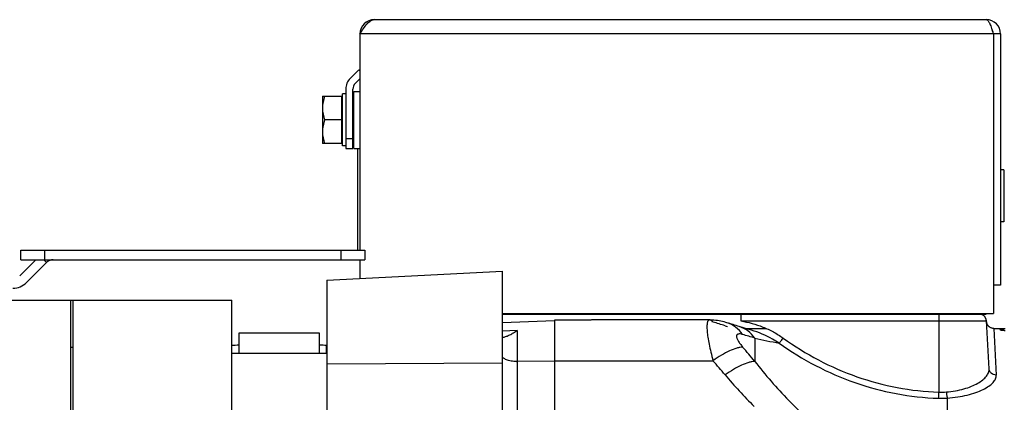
# Model space of a CAD drawing. Extents: x -1680 to 1181, y 8 to 1739.
# Tile 64 of 73: x 430 to 637, y 1107 to 1188. Entities that reach past the tile are written whole.
import ezdxf

# ---------------------------------------------------------------- set-up
doc = ezdxf.new("R2010")
doc.units = 0
doc.header["$LTSCALE"] = 65.395
doc.layers.add('SG48_1', color=7, linetype='CONTINUOUS')

msp = doc.modelspace()

# ---------------------------------------------------------------- linework, layer by layer
at = {"layer": 'SG48_1', "color": 6, "linetype": 'CONTINUOUS'}
for p, q in [((504.65, 1187.74), (633.65, 1187.74)), ((501.65, 1184.74), (501.65, 1139.09)), ((636.65, 1184.74), (635.15, 1184.74)), ((636.65, 1184.74), (636.65, 1131.74)), ((501.41, 1177.17), (499.59, 1175.34)), ((501.65, 1175.28), (500.65, 1174.28)), ((498.65, 1173.08), (498.65, 1162.58)), ((500.35, 1172.58), (501.65, 1172.58)), ((493.75, 1171.58), (493.75, 1161.58)), ((493.75, 1171.58), (497.75, 1171.58)), ((498.65, 1172.08), (497.95, 1172.08)), ((497.75, 1166.58), (494.19, 1166.58)), ((497.75, 1161.58), (493.75, 1161.58)), ((498.65, 1161.08), (497.95, 1161.08)), ((500.35, 1160.58), (501.65, 1160.58)), ((637.35, 1156.08), (636.65, 1156.08)), ((637.35, 1145.08), (636.65, 1145.08)), ((430.15, 1137.09), (430.15, 1139.09)), ((430.15, 1139.09), (502.65, 1139.09)), ((502.65, 1139.09), (502.65, 1137.09)), ((429.93, 1133.66), (433.35, 1137.09)), ((430.15, 1137.09), (502.65, 1137.09)), ((435.59, 1136.5), (431.34, 1132.25)), ((501.65, 1137.09), (501.65, 1133.1)), ((494.65, 1132.74), (531.65, 1134.67)), ((531.65, 1061.52), (531.65, 1134.67)), ((494.65, 1132.74), (494.65, 772.58)), ((636.65, 1131.74), (635.15, 1131.74)), ((382.67, 1128.58), (474.62, 1128.58)), ((440.67, 776.58), (440.67, 1128.58)), ((441.12, 1128.58), (441.12, 776.58)), ((474.62, 776.58), (474.62, 1128.58)), ((531.65, 1125.74), (635.15, 1125.74)), ((607.65, 1125.58), (607.65, 1125.74)), ((631.65, 1125.58), (633.65, 1125.58)), ((633.65, 1125.74), (633.65, 1125.58)), ((531.65, 1123.84), (542.65, 1124.23)), ((575.32, 1124.37), (550.87, 1124.37)), ((575.44, 1124.37), (575.32, 1124.37)), ((575.85, 1124.35), (575.44, 1124.37)), ((576.25, 1124.33), (575.85, 1124.35)), ((576.63, 1124.29), (576.25, 1124.33)), ((577, 1124.24), (576.63, 1124.29)), ((577.36, 1124.19), (577, 1124.25)), ((577.71, 1124.12), (577.35, 1124.19)), ((578.05, 1124.04), (577.7, 1124.12)), ((578.4, 1123.96), (578.05, 1124.05)), ((578.74, 1123.87), (578.74, 1123.87)), ((582.92, 1122.58), (582.45, 1122.72)), ((634.25, 1114.07), (633.72, 1124.16)), ((476.12, 1121.58), (476.12, 1117.38)), ((493.12, 1121.58), (476.12, 1121.58)), ((493.12, 1117.38), (493.12, 1121.58)), ((582.93, 1122.58), (587.3, 1122.58)), ((635.23, 1122.58), (637.65, 1122.58)), ((441.12, 1118.58), (440.67, 1118.58)), ((494.62, 1117.38), (494.62, 1119)), ((474.62, 1117.38), (494.65, 1117.38))]:
    msp.add_line(p, q, dxfattribs=at)
at = {"layer": 'SG48_1', "color": 9, "linetype": 'CONTINUOUS'}
for p, q in [((635.15, 1184.74), (501.65, 1184.74)), ((435.15, 1139.09), (435.15, 1137.09)), ((497.65, 1137.09), (497.65, 1139.09)), ((622.65, 1125.58), (622.65, 1125.74)), ((623.65, 1125.58), (623.65, 1109.15)), ((578.99, 1123.79), (578.99, 1123.79)), ((581.58, 1122.99), (581.58, 1122.99)), ((581.92, 1124.16), (633.72, 1124.16)), ((534.75, 1122.17), (531.65, 1122.03)), ((534.75, 1122.17), (531.65, 1122.03)), ((534.75, 1122.17), (534.75, 1095.04)), ((635.23, 1122.58), (635.75, 1112.74)), ((584.84, 1120.56), (584.84, 1115.63)), ((531.65, 1115.27), (494.65, 1115.03)), ((542.65, 1115.71), (534.75, 1115.6)), ((542.65, 1115.76), (576.05, 1115.76)), ((625.45, 1104.43), (625.45, 1107.89))]:
    msp.add_line(p, q, dxfattribs=at)
at = {"layer": 'SG48_1', "color": 2, "linetype": 'CONTINUOUS'}
for p, q in [((635.15, 1184.74), (635.15, 1125.74)), ((501.41, 1177.17), (501.65, 1176.94)), ((500.15, 1160.58), (500.15, 1173.08)), ((500.35, 1166.58), (500.35, 1172.58)), ((497.75, 1171.58), (497.75, 1161.58)), ((497.95, 1161.08), (497.95, 1172.08)), ((500.35, 1160.58), (500.35, 1166.58)), ((498.65, 1162.58), (498.65, 1160.58)), ((500.15, 1162.58), (498.65, 1162.58)), ((498.65, 1160.58), (500.15, 1160.58)), ((501.15, 1160.58), (501.15, 1139.09)), ((637.35, 1156.08), (637.35, 1145.08)), ((435.01, 1137.09), (435.59, 1136.5)), ((531.65, 1125.58), (631.65, 1125.58)), ((581.92, 1125.58), (581.92, 1124.16)), ((631.65, 1125.58), (631.65, 1125.74)), ((542.65, 1124.35), (542.65, 780.79)), ((549.15, 1124.35), (542.65, 1124.35))]:
    msp.add_line(p, q, dxfattribs=at)
at = {"layer": 'SG48_1', "color": 6, "linetype": 'CONTINUOUS'}
for points in [[(578.99, 1123.79), (578.75, 1123.86), (578.39, 1123.96)], [(584.16, 1122.21), (583.39, 1122.44), (582.45, 1122.72), (581.58, 1122.99)], [(635.23, 1122.58), (635.12, 1122.58), (635.01, 1122.59), (634.9, 1122.61), (634.8, 1122.64), (634.7, 1122.68), (634.6, 1122.72), (634.5, 1122.77), (634.41, 1122.82), (634.32, 1122.89), (634.24, 1122.95), (634.16, 1123.03), (634.08, 1123.11), (634.02, 1123.19), (633.96, 1123.28), (633.9, 1123.38), (633.86, 1123.48), (633.82, 1123.58), (633.78, 1123.68), (633.76, 1123.78), (633.74, 1123.89), (633.73, 1124)]]:
    msp.add_lwpolyline(points, dxfattribs=at)
at = {"layer": 'SG48_1', "color": 2, "linetype": 'CONTINUOUS'}
for centre, radius, start, end in [((504.65, 1184.74), 3, 90, 180), ((633.65, 1184.73), 1.5, 0.0043, 35.6213), ((501.85, 1173.08), 1.7, 135.0002, 179.9998), ((437.01, 1135.09), 2, 90, 135), ((428.51, 1135.08), 4, 270.0001, 314.9999), ((421.62, 620.94), 526.17, 72.6421, 72.9322), ((618.19, 1249.8), 132.7, 252.6395, 252.865), ((636.53, 1125.35), 3.02, 270.0463, 291.6733), ((300.57, 1119.16), 323.24, 357.9965, 358.2254), ((624.16, 1123.28), 14.13, 267.9325, 274.3517), ((624.21, 1126.93), 19.08, 268.1785, 273.718)]:
    msp.add_arc(centre, radius, start, end, dxfattribs=at)
at = {"layer": 'SG48_1', "color": 6, "linetype": 'CONTINUOUS'}
for centre, radius, start, end in [((633.65, 1184.74), 3, 0, 90), ((501.85, 1173.08), 3.2, 135, 180), ((632.22, 1124.08), 1.5, 3, 90), ((420.87, 608.83), 538.69, 72.6427, 72.9315), ((528.38, 1130.95), 10.85, 305.3019, 305.9825), ((479.26, 948.28), 170.78, 91.0549, 91.5581), ((489.72, 937.17), 181.9, 88.4572, 88.9298)]:
    msp.add_arc(centre, radius, start, end, dxfattribs=at)
at = {"layer": 'SG48_1', "color": 9, "linetype": 'CONTINUOUS'}
for centre, radius, start, end in [((434.85, 610.63), 531.53, 73.6093, 73.895), ((256.57, 842.37), 427.13, 39.7746, 40.3053), ((622.65, 1287.4), 171.07, 257.2315, 258.9953), ((534.65, 1122.97), 7.37, 269.9999, 270.8136), ((242.13, 827.72), 440.99, 40.2731, 40.782), ((660.43, 1181.98), 107.17, 220.2151, 225.0506)]:
    msp.add_arc(centre, radius, start, end, dxfattribs=at)
at = {"layer": 'SG48_1', "color": 6, "linetype": 'CONTINUOUS'}
for points, knots in [([(501.65, 1184.74), (501.89, 1185.12), (502.36, 1185.85), (502.98, 1186.69), (503.5, 1187.22), (503.87, 1187.51), (504.26, 1187.69), (504.52, 1187.74), (504.65, 1187.74)], [0, 0, 0, 0, 0.312601, 0.592696, 0.71328, 0.819587, 0.913511, 1, 1, 1, 1]), ([(633.65, 1187.74), (633.71, 1187.74), (633.86, 1187.68), (634.05, 1187.49), (634.23, 1187.21), (634.41, 1186.84), (634.6, 1186.38), (634.85, 1185.68), (635.03, 1185.12), (635.15, 1184.74)], [0, 0, 0, 0, 0.05681, 0.130246, 0.227172, 0.348097, 0.490512, 0.650232, 1, 1, 1, 1]), ([(494.19, 1171.58), (494.06, 1171.17), (493.83, 1170.35), (493.75, 1169.5), (493.75, 1169.08)], [0, 0, 0, 0, 0.501875, 1, 1, 1, 1]), ([(493.75, 1169.08), (493.75, 1168.66), (493.83, 1167.8), (494.06, 1166.98), (494.19, 1166.58)], [0, 0, 0, 0, 0.498125, 1, 1, 1, 1]), ([(494.19, 1166.58), (494.06, 1166.17), (493.83, 1165.35), (493.75, 1164.5), (493.75, 1164.08)], [0, 0, 0, 0, 0.501875, 1, 1, 1, 1]), ([(493.75, 1164.08), (493.75, 1163.66), (493.83, 1162.8), (494.06, 1161.98), (494.19, 1161.58)], [0, 0, 0, 0, 0.498125, 1, 1, 1, 1]), ([(531.65, 1120.81), (531.65, 1120.8), (531.66, 1120.77), (531.7, 1120.75), (531.76, 1120.74), (531.8, 1120.74), (531.83, 1120.74)], [0, 0, 0, 0, 0.178926, 0.379915, 0.649772, 1, 1, 1, 1]), ([(531.83, 1120.74), (531.91, 1120.74), (532.08, 1120.77), (532.48, 1120.9), (533.08, 1121.15), (533.85, 1121.56), (534.38, 1121.9), (534.65, 1122.09)], [0, 0, 0, 0, 0.071727, 0.165638, 0.403084, 0.68647, 1, 1, 1, 1])]:
    msp.add_open_spline(points, degree=3, knots=knots, dxfattribs=at)
at = {"layer": 'SG48_1', "color": 2, "linetype": 'CONTINUOUS'}
for points, knots in [([(550.87, 1124.37), (550.6, 1124.37), (550.03, 1124.36), (549.45, 1124.35), (549.15, 1124.35)], [0, 0, 0, 0, 0.465818, 1, 1, 1, 1]), ([(581.92, 1124.16), (583.52, 1123.92), (585.87, 1123.27), (588.79, 1121.89), (590.16, 1121.04), (590.82, 1120.56)], [0, 0, 0, 0, 0.499634, 0.749839, 1, 1, 1, 1]), ([(590, 1119.48), (589.55, 1119.78), (587.72, 1120.92), (585.71, 1121.76), (584.16, 1122.21)], [0, 0, 0, 0, 0.250458, 1, 1, 1, 1]), ([(636.54, 1122.33), (636.54, 1122.33), (636.56, 1122.3), (636.62, 1122.29), (636.71, 1122.26), (636.9, 1122.23), (637.21, 1122.19), (637.49, 1122.16), (637.65, 1122.15)], [0, 0, 0, 0, 0.024519, 0.075552, 0.157057, 0.268943, 0.580194, 1, 1, 1, 1]), ([(590.82, 1120.56), (590.65, 1120.34), (590.43, 1120.03), (590.15, 1119.67), (590.04, 1119.53), (590, 1119.48)], [0, 0, 0, 0, 0.616225, 0.84821, 1, 1, 1, 1]), ([(625.23, 1109.19), (625.25, 1108.93), (625.29, 1108.57), (625.37, 1108.14), (625.42, 1107.96), (625.45, 1107.89)], [0, 0, 0, 0, 0.59215, 0.827908, 1, 1, 1, 1])]:
    msp.add_open_spline(points, degree=3, knots=knots, dxfattribs=at)
at = {"layer": 'SG48_1', "color": 9, "linetype": 'CONTINUOUS'}
for points, knots in [([(575.32, 1124.37), (575.27, 1124.37), (575.15, 1124.34), (575.01, 1124.21), (574.9, 1124.02), (574.83, 1123.75), (574.78, 1123.41), (574.76, 1123), (574.77, 1122.53), (574.82, 1121.76), (574.96, 1120.66), (575.23, 1119.18), (575.6, 1117.52), (575.89, 1116.37), (576.05, 1115.76)], [0, 0, 0, 0, 0.018316, 0.03781, 0.061871, 0.09238, 0.130191, 0.175634, 0.228748, 0.289397, 0.432157, 0.600887, 0.79164, 1, 1, 1, 1]), ([(576.05, 1123.94), (575.93, 1124.06), (575.72, 1124.25), (575.44, 1124.37), (575.32, 1124.37)], [0, 0, 0, 0, 0.594582, 1, 1, 1, 1]), ([(582.3, 1121.31), (581.89, 1121.89), (580.91, 1122.93), (579.64, 1123.59), (578.99, 1123.79)], [0, 0, 0, 0, 0.511514, 1, 1, 1, 1]), ([(584.84, 1120.56), (584.44, 1121.13), (583.48, 1122.14), (582.23, 1122.79), (581.58, 1122.99)], [0, 0, 0, 0, 0.504369, 1, 1, 1, 1]), ([(582.3, 1121.31), (582.12, 1121.36), (581.87, 1121.42), (581.55, 1121.43), (581.36, 1121.4), (581.21, 1121.34), (581.09, 1121.24), (581.02, 1121.09), (581.01, 1120.92), (581.03, 1120.72), (581.13, 1120.38), (581.37, 1119.91), (581.78, 1119.3), (582.11, 1118.88), (582.3, 1118.66)], [0, 0, 0, 0, 0.129417, 0.181791, 0.226316, 0.264397, 0.298931, 0.334128, 0.374119, 0.421727, 0.478313, 0.619442, 0.795375, 1, 1, 1, 1]), ([(582.3, 1118.66), (582.11, 1118.65), (581.69, 1118.6), (580.75, 1118.37), (579.43, 1117.84), (577.75, 1116.93), (576.62, 1116.18), (576.05, 1115.76)], [0, 0, 0, 0, 0.082881, 0.180023, 0.415627, 0.695776, 1, 1, 1, 1]), ([(590, 1119.48), (592.44, 1117.73), (597.57, 1114.56), (605.87, 1110.96), (614.6, 1108.62), (620.6, 1107.96), (623.61, 1107.86)], [0, 0, 0, 0, 0.249991, 0.499992, 0.749996, 1, 1, 1, 1]), ([(590.82, 1120.56), (593.2, 1118.85), (598.21, 1115.74), (606.31, 1112.2), (614.85, 1109.89), (620.71, 1109.25), (623.65, 1109.15)], [0, 0, 0, 0, 0.250041, 0.500054, 0.750038, 1, 1, 1, 1]), ([(534.65, 1115.6), (534.26, 1115.6), (533.7, 1115.64), (533, 1115.79), (532.54, 1115.94), (532.17, 1116.12), (531.88, 1116.32), (531.7, 1116.56), (531.65, 1116.73), (531.65, 1116.82)], [0, 0, 0, 0, 0.333171, 0.486703, 0.625336, 0.745783, 0.846552, 0.92915, 1, 1, 1, 1]), ([(584.84, 1115.63), (584.65, 1115.62), (584.22, 1115.57), (583.28, 1115.34), (581.97, 1114.82), (580.3, 1113.93), (579.18, 1113.2), (578.6, 1112.79)], [0, 0, 0, 0, 0.08585, 0.184337, 0.417637, 0.693258, 1, 1, 1, 1]), ([(584.84, 1115.63), (587.08, 1112.77), (591.86, 1107.25), (597.26, 1102.31), (600.15, 1100.06)], [0, 0, 0, 0, 0.497822, 1, 1, 1, 1]), ([(625.23, 1109.19), (625.88, 1109.24), (627.13, 1109.39), (628.9, 1109.79), (630.48, 1110.33), (631.81, 1110.97), (632.89, 1111.68), (633.67, 1112.44), (634.16, 1113.24), (634.26, 1113.81), (634.25, 1114.07)], [0, 0, 0, 0, 0.176878, 0.343576, 0.495945, 0.631232, 0.748, 0.846427, 0.928562, 1, 1, 1, 1]), ([(625.45, 1107.89), (626.18, 1107.94), (627.59, 1108.09), (629.6, 1108.49), (631.4, 1109.02), (632.93, 1109.65), (634.15, 1110.35), (634.95, 1111.01), (635.39, 1111.56), (635.61, 1111.95), (635.74, 1112.35), (635.76, 1112.61), (635.75, 1112.74)], [0, 0, 0, 0, 0.18135, 0.351985, 0.507382, 0.644355, 0.761043, 0.857102, 0.89798, 0.934734, 0.9683, 1, 1, 1, 1]), ([(635.75, 1112.74), (635.56, 1112.74), (635.18, 1112.8), (634.69, 1113.09), (634.35, 1113.54), (634.26, 1113.89), (634.25, 1114.07)], [0, 0, 0, 0, 0.256846, 0.509565, 0.756735, 1, 1, 1, 1])]:
    msp.add_open_spline(points, degree=3, knots=knots, dxfattribs=at)

doc.saveas('drawing.dxf')
